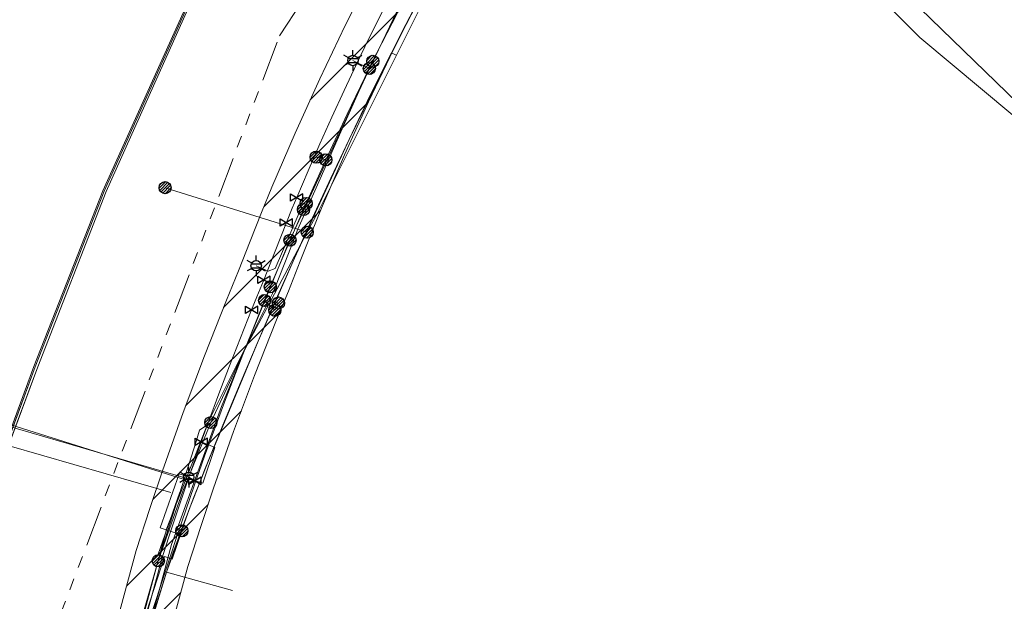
# Model space of a CAD drawing. Header units: metres. Extents: x 197355 to 199157, y 355772 to 356286.
# Tile 113 of 256: x 197577 to 197650, y 356170 to 356214. Entities that reach past the tile are written whole.
import ezdxf
from ezdxf.enums import TextEntityAlignment as Align
from ezdxf.lldxf.tags import DXFTag

# ---------------------------------------------------------------- set-up
doc = ezdxf.new("R2010")
doc.units = ezdxf.units.M
doc.linetypes.add('RI-GWA', pattern=[18.45, 6, -1.8, 1.75, -1.8, 1.75, -1.8, 1.75, -1.8])
for name, color, linetype, lineweight in [('B-WE-KL-BRANDSTOF_ENEXISNETBEHEERB.V.-G', 40, 'KL-BRANDSTOF-N', 18), ('B-WE-KL-BRANDSTOF_ENEXISNETBEHEERB.V.-V', 40, 'Continuous', 18), ('B-WE-KL-DATA_HULPSTUK_KPNB.V.-S', 90, 'Continuous', 25), ('B-WE-KL-DATA_KABELBUNDEL_KPNB.V.-G', 90, 'Continuous', 18), ('B-WE-KL-DATA_KABELBUNDEL_ZIGGOB.V.-G', 94, 'Continuous', 18), ('B-WE-KL-DATA_TELECOM_ZIGGOB.V.-G', 94, 'KL-TELECOM-ALGEMEEN-N', 18), ('B-WE-KL-DATA_ZIGGOB.V.-G', 94, 'KL-DATA-N', 18), ('B-WE-KL-ET_LS_ENEXISNETBEHEERB.V.-G', 190, 'KL-LS-N', 18), ('B-WE-KL-ET_LS_HULPSTUK_ENEXISNETBEHEERB.V.-G', 190, 'Continuous', 18), ('B-WE-KL-ET_LS_HULPSTUK_ENEXISNETBEHEERB.V.-S', 190, 'Continuous', 25), ('B-WE-KL-ET_LS_KABELBUNDEL_ENEXISNETBEHEERB.V.-G', 190, 'KL-BUNDEL-N', 18), ('B-WE-KL-ET_MS_10 kV_ENEXISNETBEHEERB.V.-G', 130, 'KL-MS-N', 18), ('B-WE-KL-ET_MS_ENEXISNETBEHEERB.V.-G', 130, 'KL-MS-N', 18), ('B-WE-KL-GAS_HULPSTUK_ENEXISNETBEHEERB.V.-S', 30, 'Continuous', 25), ('B-WE-KL-GAS_LD_HOOFDLEIDING_30 MBAR_PE_160_ENEXISNETBEHEERB.V.-G', 50, 'KL-GAS-LD-N', 18), ('B-WE-KL-GAS_LD_HOOFDLEIDING_30 MBAR_PVC_250_ENEXISNETBEHEERB.V.-G', 50, 'KL-GAS-LD-N', 18), ('B-WE-KL-WATER_TRANSPORTLEIDING_NVWATERLEIDINGMAATSCHAPPIJLIMBURG-G', 170, 'KL-WATER-TR-N', 18), ('B-WE-RI-GWA_GEMEENTEROERMOND-G', 30, 'RI-GWA', 18)]:
    doc.layers.add(name, color=color, linetype=linetype, lineweight=lineweight)
doc.styles.add('NLCS-ISO', font='NLCS-ISO.ttf')
doc.styles.get("Standard").update_dxf_attribs({"font": 'isocp.shx'})
tags = doc.linetypes.add('KL-BRANDSTOF-N', pattern='A,4,-0.5,[105,NLCS.SHX,S=0.5,R=0,X=0.75,Y=0],-2,4,-1,["B",Standard,S=1,R=0,X=-0.15,Y=-0.5],-1.5', length=13).pattern_tags.tags
tags[18] = DXFTag(74, 10)
doc.linetypes.add('KL-BUNDEL-N', pattern='A,28,-5,[103,NLCS.SHX,S=1.25,R=0,X=0,Y=0],-5,[103,NLCS.SHX,S=1.25,R=0,X=0,Y=0],-5,[103,NLCS.SHX,S=1.25,R=0,X=0,Y=0],-5,[103,NLCS.SHX,S=1.25,R=0,X=0,Y=0],-5', length=53)
tags = doc.linetypes.add('KL-DATA-N', pattern='A,4,-1,[101,NLCS.SHX,S=0.5,R=0,X=0,Y=0],-1,4,-1,["D",Standard,S=1,R=0,X=-0.25,Y=-0.5],-1.5', length=12.5).pattern_tags.tags
tags[18] = DXFTag(74, 10)
tags = doc.linetypes.add('KL-GAS-LD-N', pattern='A,4,-1,[69,NLCS.SHX,S=0.5,R=0,X=0,Y=0],-1,4,-1,["L",Standard,S=1,R=0,X=0.25,Y=-0.5],-2', length=13).pattern_tags.tags
tags[18] = DXFTag(74, 10)
tags = doc.linetypes.add('KL-LS-N', pattern='A,4,-1,[103,NLCS.SHX,S=0.75,R=0,X=0,Y=0],-1,4,-1,["L",Standard,S=1,R=0,X=0,Y=-0.5],-2', length=13).pattern_tags.tags
tags[18] = DXFTag(74, 10)
tags = doc.linetypes.add('KL-MS-N', pattern='A,4,-1,[103,NLCS.SHX,S=0.75,R=0,X=0,Y=0],-1,4,-1,["M",Standard,S=1,R=0,X=0,Y=-0.5],-2', length=13).pattern_tags.tags
tags[18] = DXFTag(74, 10)
doc.linetypes.add('KL-TELECOM-ALGEMEEN-N', pattern='A,7,-1,[101,NLCS.SHX,S=0.5,R=0,X=0,Y=0],-1', length=9)
doc.linetypes.add('KL-WATER-TR-N', pattern='A,7,-0.5,[168,NLCS.SHX,S=0.75,R=0,X=0.75,Y=0],-2,[168,NLCS.SHX,S=0.75,R=0,X=0.75,Y=0],-2', length=11.5)

# ---------------------------------------------------------------- blocks, each defined once
blk = doc.blocks.new('SKL-ET_HULP_MOF-SO')
h = blk.add_hatch()
h.set_pattern_fill('ANSI31', color=256, scale=6, style=0)
h.set_pattern_definition([(45, (-2.25, -126.982), (-0.53033, 0.53033), [])])
edge = h.paths.add_edge_path()
edge.add_arc((0, 0), 2.25, 0, 360)
at = {"linetype": 'Continuous'}
blk.add_circle((0, 0), 2.25, dxfattribs=at)
blk = doc.blocks.new('SKL-WTB_HULP_AFSLUITER-SO')
for p, q in [((2.3, 1.37), (-2.3, -1.37)), ((-2.3, 1.37), (2.3, -1.37)), ((2.3, -1.37), (2.3, 1.37))]:
    blk.add_line(p, q)
at = {"ltscale": 0.1}
blk.add_line((-2.3, -1.37), (-2.3, 1.37), dxfattribs=at)
blk = doc.blocks.new('B-SIE-WEG_LICHTMAST-SO')
at = {"ltscale": 0.1}
for p, q in [((0, 0.386), (0, 0.772)), ((-0.334, 0.193), (-0.668, 0.386)), ((0.334, 0.193), (0.668, 0.386)), ((-0.334, -0.193), (-0.668, -0.386)), ((0, -0.386), (0, -0.772)), ((0.334, -0.193), (0.668, -0.386))]:
    blk.add_line(p, q, dxfattribs=at)
at = {"flags": 128}
for points in [[(-0.354, 0.152), (0.354, 0.152)], [(-0.354, -0.152), (0.354, -0.152)]]:
    blk.add_lwpolyline(points, dxfattribs=at)
at = {"ltscale": 0.1}
blk.add_circle((0, 0), 0.386, dxfattribs=at)
at = {"style": 'NLCS-ISO'}
blk.add_attdef('TYPE', text='', height=0.549, dxfattribs=at).set_placement((0, 0.772), align=Align.BOTTOM_CENTER)

msp = doc.modelspace()

# ---------------------------------------------------------------- hatches: boundary and pattern name
at = {"layer": 'B-WE-KL-BRANDSTOF_ENEXISNETBEHEERB.V.-V'}
h = msp.add_hatch(dxfattribs=at)
h.set_pattern_fill('ANSI31', color=256, style=0)
h.paths.add_polyline_path([(197631.164, 356258.643), (197636.077, 356258.211), (197636.063, 356258.195), (197634.979, 356256.953), (197632.561, 356254.117), (197630.183, 356251.242), (197627.85, 356248.331), (197625.562, 356245.383), (197624.672, 356244.212), (197622.244, 356240.938), (197620.747, 356238.861), (197617.939, 356234.74), (197615.229, 356230.553), (197612.621, 356226.303), (197610.11, 356221.985), (197608.223, 356218.576), (197606.404, 356215.141), (197604.463, 356211.292), (197602.602, 356207.408), (197600.824, 356203.491), (197599.12, 356199.522), (197598.369, 356197.698), (197597.528, 356195.595), (197596.661, 356193.359), (197595.782, 356191.224), (197594.152, 356187.107), (197592.596, 356182.961), (197591.107, 356178.753), (197590.173, 356175.984), (197589.189, 356172.936), (197581.755, 356145.525), (197581.413, 356144.326), (197577.519, 356131.261), (197576.924, 356127.605), (197575.042, 356120.475), (197573.866, 356116.266), (197573.99, 356116), (197575.397, 356115.218), (197575.595, 356115.061), (197575.771, 356114.881), (197575.924, 356114.679), (197576.051, 356114.459), (197576.148, 356114.227), (197576.215, 356113.982), (197576.251, 356113.732), (197576.255, 356113.48), (197576.227, 356113.228), (197576.168, 356112.983), (197576.077, 356112.746), (197575.958, 356112.523), (197575.813, 356112.317), (197575.642, 356112.131), (197575.448, 356111.967), (197575.236, 356111.83), (197575.008, 356111.72), (197574.768, 356111.64), (197574.521, 356111.592), (197574.268, 356111.574), (197574.267, 356111.574), (197574.016, 356111.589), (197573.768, 356111.635), (197573.527, 356111.712), (197573.297, 356111.82), (197571.494, 356112.806), (197571.316, 356112.917), (197571.118, 356113.073), (197570.941, 356113.253), (197570.788, 356113.456), (197570.662, 356113.674), (197569.868, 356115.387), (197569.795, 356115.628), (197569.751, 356115.878), (197569.741, 356116.13), (197569.761, 356116.382), (197569.814, 356116.629), (197571.177, 356121.508), (197573.031, 356128.531), (197573.59, 356132.023), (197573.648, 356132.278), (197577.577, 356145.46), (197577.904, 356146.607), (197585.366, 356174.112), (197586.373, 356177.232), (197587.32, 356180.042), (197588.848, 356184.358), (197590.426, 356188.564), (197592.067, 356192.707), (197592.957, 356194.869), (197593.811, 356197.072), (197594.663, 356199.204), (197595.432, 356201.071), (197597.156, 356205.086), (197598.986, 356209.118), (197600.882, 356213.075), (197602.84, 356216.955), (197603.695, 356218.592), (197604.711, 356220.49), (197606.261, 356223.303), (197609.175, 356228.335), (197611.859, 356232.706), (197614.62, 356236.973), (197617.485, 356241.176), (197619.02, 356243.306), (197620.565, 356245.402), (197622.383, 356247.811), (197624.72, 356250.821), (197627.071, 356253.755), (197629.485, 356256.675)])

# ---------------------------------------------------------------- linework, layer by layer
at = {"layer": 'B-WE-KL-BRANDSTOF_ENEXISNETBEHEERB.V.-G', "ltscale": 0.5, "flags": 128}
msp.add_lwpolyline([(197631.164, 356258.643), (197636.077, 356258.211), (197636.063, 356258.195), (197634.979, 356256.953), (197632.561, 356254.117), (197630.183, 356251.242), (197627.85, 356248.331), (197625.562, 356245.383), (197624.672, 356244.212), (197622.244, 356240.938), (197620.747, 356238.861), (197617.939, 356234.74), (197615.229, 356230.553), (197612.621, 356226.303), (197610.11, 356221.985), (197608.223, 356218.576), (197606.404, 356215.141), (197604.463, 356211.292), (197602.602, 356207.408), (197600.824, 356203.491), (197599.12, 356199.522), (197598.369, 356197.698), (197597.528, 356195.595), (197596.661, 356193.359), (197595.782, 356191.224), (197594.152, 356187.107), (197592.596, 356182.961), (197591.107, 356178.753), (197590.173, 356175.984), (197589.189, 356172.936), (197581.755, 356145.525), (197581.413, 356144.326), (197577.519, 356131.261), (197576.924, 356127.605), (197575.042, 356120.475), (197573.866, 356116.266), (197573.99, 356116), (197575.397, 356115.218), (197575.595, 356115.061), (197575.771, 356114.881), (197575.924, 356114.679), (197576.051, 356114.459), (197576.148, 356114.227), (197576.215, 356113.982), (197576.251, 356113.732), (197576.255, 356113.48), (197576.227, 356113.228), (197576.168, 356112.983), (197576.077, 356112.746), (197575.958, 356112.523), (197575.813, 356112.317), (197575.642, 356112.131), (197575.448, 356111.967), (197575.236, 356111.83), (197575.008, 356111.72), (197574.768, 356111.64), (197574.521, 356111.592), (197574.268, 356111.574), (197574.267, 356111.574), (197574.016, 356111.589), (197573.768, 356111.635), (197573.527, 356111.712), (197573.297, 356111.82), (197571.494, 356112.806), (197571.316, 356112.917), (197571.118, 356113.073), (197570.941, 356113.253), (197570.788, 356113.456), (197570.662, 356113.674), (197569.868, 356115.387), (197569.795, 356115.628), (197569.751, 356115.878), (197569.741, 356116.13), (197569.761, 356116.382), (197569.814, 356116.629), (197571.177, 356121.508), (197573.031, 356128.531), (197573.59, 356132.023), (197573.648, 356132.278), (197577.577, 356145.46), (197577.904, 356146.607), (197585.366, 356174.112), (197586.373, 356177.232), (197587.32, 356180.042), (197588.848, 356184.358), (197590.426, 356188.564), (197592.067, 356192.707), (197592.957, 356194.869), (197593.811, 356197.072), (197594.663, 356199.204), (197595.432, 356201.071), (197597.156, 356205.086), (197598.986, 356209.118), (197600.882, 356213.075), (197602.84, 356216.955), (197603.695, 356218.592), (197604.711, 356220.49), (197606.261, 356223.303), (197609.175, 356228.335), (197611.859, 356232.706), (197614.62, 356236.973), (197617.485, 356241.176), (197619.02, 356243.306), (197620.565, 356245.402), (197622.383, 356247.811), (197624.72, 356250.821), (197627.071, 356253.755), (197629.485, 356256.675), (197631.164, 356258.643)], close=True, dxfattribs=at)
at = {"layer": 'B-WE-KL-DATA_KABELBUNDEL_KPNB.V.-G', "ltscale": 0.5, "flags": 128}
for points in [[(197548.108, 356083.341), (197551.507, 356096.564), (197555.941, 356113.422), (197562.042, 356135.841), (197567.486, 356155.749), (197568.065, 356157.868), (197573.333, 356175.784), (197577.773, 356187.784), (197582.891, 356200.818), (197590.821, 356218.418), (197591.348, 356219.436), (197595.879, 356228.184), (197599.439, 356234.775), (197601.341, 356238.148), (197601.519, 356238.463), (197601.544, 356238.508)], [(197676.318, 356182.129), (197672.089, 356186.197), (197668.947, 356189.22), (197663.999, 356193.98), (197657.211, 356200.779), (197643.532, 356212.193), (197637.696, 356218.084), (197631.726, 356223.457), (197630.044, 356224.889), (197622.633, 356230.615), (197616.539, 356234.556)], [(197598.061, 356197.742), (197598.846, 356199.211), (197608.654, 356218.827), (197608.875, 356219.269), (197611.219, 356224.455)], [(197587.505, 356201.043), (197597.259, 356197.995), (197598.061, 356197.743)], [(197590.899, 356183.61), (197593.499, 356189.183), (197596.389, 356194.611), (197598.061, 356197.742)], [(197587, 356173.348), (197588.829, 356178.525), (197590.899, 356183.61)], [(197587, 356173.348), (197589.822, 356182.206), (197590.072, 356183.041), (197590.899, 356183.61)], [(197579.167, 356145.781), (197579.167, 356145.782), (197579.554, 356147.301), (197587, 356173.348)]]:
    msp.add_lwpolyline(points, dxfattribs=at)
at = {"layer": 'B-WE-KL-DATA_KABELBUNDEL_ZIGGOB.V.-G', "ltscale": 0.5, "flags": 128}
for points in [[(197604.305, 356211.051), (197607.578, 356217.393), (197610.699, 356223.096), (197617.379, 356234.415)], [(197675.307, 356183.292), (197655.637, 356202.648), (197638.727, 356219.059), (197635.992, 356220.235), (197632.055, 356223.831), (197627.932, 356227.213), (197623.636, 356230.373), (197621.427, 356231.866), (197617.379, 356234.415)], [(197598.578, 356232.971), (197595.967, 356228.138), (197590.912, 356218.374), (197582.983, 356200.779), (197577.867, 356187.748), (197576.259, 356183.403)], [(197590.747, 356180.845), (197594.42, 356189.663), (197597.11, 356195.818), (197601.161, 356204.615), (197604.305, 356211.051)], [(197604.305, 356211.051), (197604.662, 356210.872)], [(197575.925, 356181.883), (197587.939, 356178.432)], [(197589.369, 356177.365), (197590.747, 356180.845)], [(197587.618, 356172.508), (197589.369, 356177.365)], [(197582.389, 356154.813), (197585.462, 356165.453), (197587.618, 356172.508)], [(197592.504, 356171.138), (197587.618, 356172.508)]]:
    msp.add_lwpolyline(points, dxfattribs=at)
at = {"layer": 'B-WE-KL-DATA_TELECOM_ZIGGOB.V.-G', "ltscale": 0.5, "flags": 128}
for points in [[(197657.015, 356162.608), (197657.585, 356162.134), (197672.385, 356179.902), (197675.307, 356183.292), (197655.637, 356202.648), (197638.727, 356219.059), (197635.992, 356220.235), (197634.047, 356222.059), (197632.055, 356223.831), (197630.016, 356225.55), (197627.932, 356227.213), (197625.805, 356228.822), (197623.636, 356230.373), (197621.427, 356231.866), (197619.179, 356233.3), (197617.379, 356234.415), (197620.349, 356239.429), (197621.054, 356240.42), (197623.355, 356243.566), (197625.724, 356246.676), (197628.159, 356249.747), (197630.661, 356252.781), (197633.23, 356255.775), (197635.45, 356258.266)], [(197597.424, 356234.297), (197598.948, 356233.744), (197598.985, 356233.724), (197595.967, 356228.138), (197590.912, 356218.374), (197582.983, 356200.779), (197577.867, 356187.748), (197573.428, 356175.752), (197568.161, 356157.84), (197562.165, 356135.911), (197560.811, 356136.016)], [(197597.424, 356234.297), (197598.948, 356233.744), (197598.985, 356233.724), (197595.967, 356228.138), (197590.912, 356218.374), (197582.983, 356200.779), (197577.867, 356187.748), (197573.428, 356175.752), (197568.161, 356157.84), (197562.165, 356135.911), (197563.693, 356135.492), (197572.382, 356133.135), (197576.098, 356132.19), (197574.318, 356125.659), (197572.28, 356117.624), (197572.892, 356115.578), (197573.95, 356114.541), (197586.592, 356108.828), (197604.904, 356098.906), (197622.56, 356087.061), (197632.721, 356079.469), (197633.219, 356080.166)], [(197597.424, 356234.297), (197598.948, 356233.744), (197598.985, 356233.724), (197595.967, 356228.138), (197590.912, 356218.374), (197582.983, 356200.779), (197577.867, 356187.748), (197576.259, 356183.403), (197575.818, 356183.513)], [(197657.015, 356162.608), (197657.585, 356162.134), (197672.385, 356179.902), (197675.307, 356183.292), (197655.637, 356202.648), (197638.727, 356219.059), (197635.992, 356220.235), (197634.047, 356222.059), (197632.055, 356223.831), (197630.016, 356225.55), (197627.932, 356227.213), (197625.805, 356228.822), (197623.636, 356230.373), (197621.427, 356231.866), (197619.179, 356233.3), (197617.379, 356234.415), (197614.832, 356230.117), (197613.803, 356228.425), (197612.771, 356226.691), (197611.736, 356224.914), (197610.699, 356223.096), (197609.661, 356221.235), (197608.62, 356219.334), (197607.578, 356217.393), (197606.534, 356215.411), (197605.374, 356213.164), (197604.305, 356211.051), (197604.662, 356210.872)], [(197589.369, 356177.365), (197589.598, 356177.956), (197590.149, 356179.353), (197590.442, 356180.088), (197591.08, 356181.667), (197591.744, 356183.288), (197593.08, 356186.502), (197594.42, 356189.663), (197595.764, 356192.769), (197597.11, 356195.818), (197598.459, 356198.81), (197599.81, 356201.743), (197601.161, 356204.615), (197602.514, 356207.426), (197603.409, 356209.252), (197604.305, 356211.051), (197604.662, 356210.872)], [(197589.369, 356177.365), (197588.892, 356176.116), (197588.472, 356174.987), (197588.114, 356173.988), (197587.959, 356173.539), (197587.82, 356173.126), (197587.618, 356172.508), (197587.173, 356171.108), (197586.664, 356169.461), (197586.093, 356167.574), (197585.462, 356165.453), (197584.773, 356163.107), (197584.029, 356160.545), (197583.234, 356157.777), (197582.389, 356154.813), (197581.663, 356152.248), (197580.908, 356149.566), (197579.726, 356145.339), (197578.978, 356142.645), (197579.643, 356142.468)]]:
    msp.add_lwpolyline(points, dxfattribs=at)
at = {"layer": 'B-WE-KL-DATA_ZIGGOB.V.-G', "ltscale": 0.5, "flags": 128}
for points in [[(197560.811, 356136.016), (197562.165, 356135.911), (197568.161, 356157.84), (197573.428, 356175.752), (197577.867, 356187.748), (197582.983, 356200.779), (197590.912, 356218.374), (197595.967, 356228.138), (197598.578, 356232.971), (197590.148, 356235.297), (197589.411, 356232.628), (197588.345, 356232.922)], [(197633.219, 356080.166), (197632.721, 356079.469), (197622.56, 356087.061), (197604.904, 356098.906), (197586.592, 356108.828), (197573.95, 356114.541), (197572.892, 356115.578), (197572.28, 356117.624), (197574.313, 356125.638), (197576.098, 356132.19), (197562.165, 356135.911), (197568.161, 356157.84), (197573.428, 356175.752), (197577.867, 356187.748), (197582.983, 356200.779), (197590.912, 356218.374), (197595.967, 356228.138), (197598.578, 356232.971), (197590.148, 356235.297), (197589.411, 356232.628), (197588.345, 356232.922)], [(197575.818, 356183.513), (197576.259, 356183.403), (197577.867, 356187.748), (197582.983, 356200.779), (197590.912, 356218.374), (197595.967, 356228.138), (197598.578, 356232.971), (197590.148, 356235.297), (197589.411, 356232.628), (197588.345, 356232.922)], [(197598.839, 356233.454), (197595.967, 356228.138), (197590.912, 356218.374), (197582.983, 356200.779), (197577.867, 356187.748), (197573.428, 356175.752), (197568.161, 356157.84), (197562.229, 356136.146)]]:
    msp.add_lwpolyline(points, dxfattribs=at)
at = {"layer": 'B-WE-KL-ET_LS_ENEXISNETBEHEERB.V.-G', "ltscale": 0.5, "flags": 128}
for points in [[(197600.241, 356241.821), (197603.162, 356241.138), (197603.28, 356241.048), (197603.352, 356240.898), (197603.326, 356240.69), (197602.401, 356239.036), (197591.002, 356218.34), (197583.142, 356200.764), (197578.053, 356187.737), (197575.699, 356181.422), (197573.612, 356175.689), (197568.233, 356157.818), (197562.424, 356136.111), (197556.134, 356113.37), (197551.701, 356096.514), (197548.301, 356083.29), (197548.004, 356082.192)], [(197600.241, 356241.821), (197603.162, 356241.138), (197603.28, 356241.048), (197603.352, 356240.898), (197603.326, 356240.69), (197602.401, 356239.036), (197591.002, 356218.34), (197583.142, 356200.764), (197578.053, 356187.737), (197575.699, 356181.422), (197573.612, 356175.689), (197568.233, 356157.818), (197562.424, 356136.111), (197561.291, 356132.016)], [(197600.241, 356241.821), (197603.162, 356241.138), (197603.28, 356241.048), (197603.352, 356240.898), (197603.326, 356240.69), (197602.401, 356239.036), (197591.002, 356218.34), (197583.142, 356200.764), (197578.053, 356187.737), (197575.761, 356181.588)], [(197616.121, 356233.885), (197615.041, 356232.256), (197613.975, 356230.618), (197613.186, 356229.298), (197612.393, 356227.954), (197611.607, 356226.606), (197611.02, 356225.587), (197610.437, 356224.565), (197609.764, 356223.373), (197609.096, 356222.177), (197608.696, 356221.453), (197607.878, 356219.958), (197607.069, 356218.459), (197606.562, 356217.507), (197605.731, 356215.929), (197605.175, 356214.861), (197603.974, 356212.511), (197602.929, 356210.42), (197602.667, 356209.888), (197601.03, 356206.506), (197599.439, 356203.103), (197598.76, 356201.615), (197598.496, 356201.028), (197597.977, 356199.867), (197597.43, 356198.629), (197596.783, 356197.14), (197596.044, 356195.412), (197595.317, 356193.68)], [(197602.667, 356209.888), (197601.454, 356210.482)], [(197599.439, 356203.103), (197598.728, 356203.303)], [(197597.777, 356199.416), (197597.696, 356199.451), (197597.554, 356199.389), (197597.471, 356199.18), (197595.668, 356195.045), (197595.165, 356194.85), (197594.27, 356195.25)], [(197595.317, 356193.68), (197594.897, 356192.664), (197594.224, 356191.012), (197593.41, 356188.974), (197592.612, 356186.929), (197591.922, 356185.122), (197591.244, 356183.31), (197590.443, 356181.117), (197589.66, 356178.918), (197589.035, 356177.12), (197588.422, 356175.317), (197586.679, 356169.955), (197585.043, 356164.559), (197584.628, 356163.124), (197580.074, 356145.381), (197575.522, 356127.967), (197573.31, 356119.684)], [(197594.897, 356192.664), (197595.922, 356192.482)], [(197594.897, 356192.664), (197595.655, 356191.945)], [(197588.752, 356175.576), (197588.466, 356175.358), (197587.129, 356175.807), (197588.543, 356179.811), (197589.263, 356179.557)], [(197584.628, 356163.124), (197584.26, 356163.227), (197586.156, 356169.624), (197587.462, 356173.678), (197588.038, 356173.481), (197588.752, 356175.576)]]:
    msp.add_lwpolyline(points, dxfattribs=at)
at = {"layer": 'B-WE-KL-ET_LS_HULPSTUK_ENEXISNETBEHEERB.V.-G', "ltscale": 0.5, "flags": 128}
msp.add_lwpolyline([(197586.979, 356173.761), (197588.605, 356178.443)], dxfattribs=at)
at = {"layer": 'B-WE-KL-ET_LS_KABELBUNDEL_ENEXISNETBEHEERB.V.-G', "ltscale": 0.5, "flags": 128}
for points in [[(197616.121, 356233.885), (197615.041, 356232.256), (197613.975, 356230.618), (197613.186, 356229.298), (197612.393, 356227.954), (197611.607, 356226.606), (197611.02, 356225.587), (197610.437, 356224.565), (197609.764, 356223.373), (197609.096, 356222.177), (197608.696, 356221.453), (197607.878, 356219.958), (197607.069, 356218.459), (197606.562, 356217.507), (197605.731, 356215.929), (197605.175, 356214.861), (197603.974, 356212.511), (197602.929, 356210.42), (197602.667, 356209.888), (197601.03, 356206.506), (197599.439, 356203.103), (197598.76, 356201.615), (197598.496, 356201.028), (197597.977, 356199.867), (197597.43, 356198.629), (197596.783, 356197.14), (197596.044, 356195.412), (197595.317, 356193.68)], [(197594.289, 356224.309), (197591.002, 356218.34), (197583.142, 356200.764), (197578.053, 356187.737), (197575.761, 356181.588)], [(197595.317, 356193.68), (197594.897, 356192.664), (197594.224, 356191.012), (197593.41, 356188.974), (197592.612, 356186.929), (197591.922, 356185.122), (197591.244, 356183.31), (197590.443, 356181.117), (197589.66, 356178.918), (197589.035, 356177.12), (197588.422, 356175.317), (197586.679, 356169.955), (197585.043, 356164.559), (197584.628, 356163.124), (197580.074, 356145.381), (197575.522, 356127.967), (197573.31, 356119.684)], [(197586.979, 356173.761), (197588.605, 356178.443)]]:
    msp.add_lwpolyline(points, dxfattribs=at)
at = {"layer": 'B-WE-KL-ET_MS_10 kV_ENEXISNETBEHEERB.V.-G', "ltscale": 0.5, "flags": 128}
msp.add_lwpolyline([(197567.907, 356101.674), (197568.114, 356102.866), (197568.665, 356103.851), (197569.021, 356104.214), (197569.216, 356104.684), (197571.694, 356113.853), (197587.987, 356174.57), (197591.699, 356184.795), (197596.643, 356196.871), (197602.531, 356209.571), (197607.163, 356219.267)], dxfattribs=at)
at = {"layer": 'B-WE-KL-ET_MS_ENEXISNETBEHEERB.V.-G', "ltscale": 0.5, "flags": 128}
msp.add_lwpolyline([(197571.694, 356113.853), (197587.987, 356174.57), (197591.699, 356184.795), (197596.643, 356196.871), (197602.531, 356209.571), (197607.163, 356219.267)], dxfattribs=at)
at = {"layer": 'B-WE-KL-GAS_LD_HOOFDLEIDING_30 MBAR_PE_160_ENEXISNETBEHEERB.V.-G', "ltscale": 0.5, "flags": 128}
for points in [[(197589.731, 356179.293), (197575.522, 356183.437)], [(197590.19, 356182.184), (197590.676, 356181.987), (197591.193, 356181.77), (197590.299, 356179.127), (197589.731, 356179.293)]]:
    msp.add_lwpolyline(points, dxfattribs=at)
at = {"layer": 'B-WE-KL-GAS_LD_HOOFDLEIDING_30 MBAR_PVC_250_ENEXISNETBEHEERB.V.-G', "ltscale": 0.5, "flags": 128}
msp.add_lwpolyline([(197574.257, 356113.574), (197572.455, 356114.56), (197571.74, 356116.091), (197573.108, 356120.985), (197574.99, 356128.116), (197575.565, 356131.707), (197579.674, 356145.494), (197585.306, 356166.293), (197587.271, 356173.504), (197587.767, 356175.059), (197588.274, 356176.611), (197589.215, 356179.403), (197590.19, 356182.184), (197590.454, 356182.92), (197590.721, 356183.656), (197591.494, 356185.745), (197592.286, 356187.828), (197593.096, 356189.903), (197593.926, 356191.97), (197594.325, 356192.945), (197594.815, 356194.128), (197595.668, 356196.33), (197596.516, 356198.451), (197596.953, 356199.518), (197597.279, 356200.304), (197598.126, 356202.305), (197598.994, 356204.297), (197599.882, 356206.281), (197600.79, 356208.255), (197601.719, 356210.219), (197602.667, 356212.174), (197603.636, 356214.119), (197604.625, 356216.054), (197605.459, 356217.649), (197606.465, 356219.529), (197607.562, 356221.532), (197608.373, 356222.977), (197609.625, 356225.161), (197610.904, 356227.329), (197612.208, 356229.482), (197613.538, 356231.62), (197614.893, 356233.741), (197616.273, 356235.847), (197617.678, 356237.935), (197619.108, 356240.007), (197620.63, 356242.119), (197622.175, 356244.215), (197623.072, 356245.411), (197623.976, 356246.602), (197626.281, 356249.571), (197628.632, 356252.504), (197631.027, 356255.4), (197633.466, 356258.26), (197633.613, 356258.428)], dxfattribs=at)
at = {"layer": 'B-WE-KL-WATER_TRANSPORTLEIDING_NVWATERLEIDINGMAATSCHAPPIJLIMBURG-G', "ltscale": 0.5, "flags": 128}
for points in [[(197611.409, 356226.291), (197610.661, 356224.936), (197610.567, 356224.765), (197609.548, 356222.919), (197606.896, 356218.115), (197606.002, 356216.393), (197605.166, 356214.783), (197602.799, 356210.225), (197600.564, 356205.18), (197599.021, 356201.696), (197597.371, 356197.97), (197596.659, 356196.153), (197595.7, 356193.701), (197595.535, 356193.279), (197594.317, 356190.856), (197590.745, 356183.75), (197589.209, 356179.827), (197587.624, 356175.779), (197584.503, 356164.016), (197583.539, 356160.381), (197583.204, 356159.119), (197583.096, 356158.71)], [(197589.209, 356179.827), (197589.191, 356179.78), (197589.027, 356179.361), (197588.55, 356179.511), (197588.073, 356179.661), (197573.287, 356184.308)]]:
    msp.add_lwpolyline(points, dxfattribs=at)
at = {"layer": 'B-WE-RI-GWA_GEMEENTEROERMOND-G', "ltscale": 0.5, "flags": 128}
for points in [[(197596, 356212.315), (197618.348, 356246.33)], [(197575.151, 356157.262), (197596, 356212.315)]]:
    msp.add_lwpolyline(points, dxfattribs=at)

# ---------------------------------------------------------------- block references
at = {"layer": 'B-WE-KL-DATA_HULPSTUK_KPNB.V.-S', "xscale": 0.2, "yscale": 0.2, "zscale": 0.2}
for p in [(197587.505, 356201.043), (197598.061, 356197.743), (197598.061, 356197.742), (197598.061, 356197.742), (197590.899, 356183.61), (197590.899, 356183.61), (197590.899, 356183.61), (197587, 356173.348), (197587, 356173.348), (197587, 356173.348)]:
    msp.add_blockref('SKL-ET_HULP_MOF-SO', p, dxfattribs=at)
at = {"layer": 'B-WE-KL-ET_LS_HULPSTUK_ENEXISNETBEHEERB.V.-S'}
for p in [(197601.454, 356210.482), (197594.27, 356195.25), (197589.263, 356179.557)]:
    msp.add_blockref('B-SIE-WEG_LICHTMAST-SO', p, dxfattribs=at)
at = {"layer": 'B-WE-KL-ET_LS_HULPSTUK_ENEXISNETBEHEERB.V.-S', "xscale": 0.2, "yscale": 0.2, "zscale": 0.2}
for p in [(197602.929, 356210.42), (197602.667, 356209.888), (197598.728, 356203.303), (197599.439, 356203.103), (197597.977, 356199.867), (197597.777, 356199.416), (197596.783, 356197.14), (197595.317, 356193.68), (197594.897, 356192.664), (197595.922, 356192.482), (197595.655, 356191.945), (197588.752, 356175.576)]:
    msp.add_blockref('SKL-ET_HULP_MOF-SO', p, dxfattribs=at)
at = {"layer": 'B-WE-KL-GAS_HULPSTUK_ENEXISNETBEHEERB.V.-S', "xscale": 0.2, "yscale": 0.2, "zscale": 0.2}
for p in [(197597.279, 356200.304), (197596.516, 356198.451), (197594.842, 356194.199), (197593.926, 356191.97), (197590.19, 356182.184), (197589.731, 356179.293)]:
    msp.add_blockref('SKL-WTB_HULP_AFSLUITER-SO', p, dxfattribs=at)

doc.saveas('drawing.dxf')
